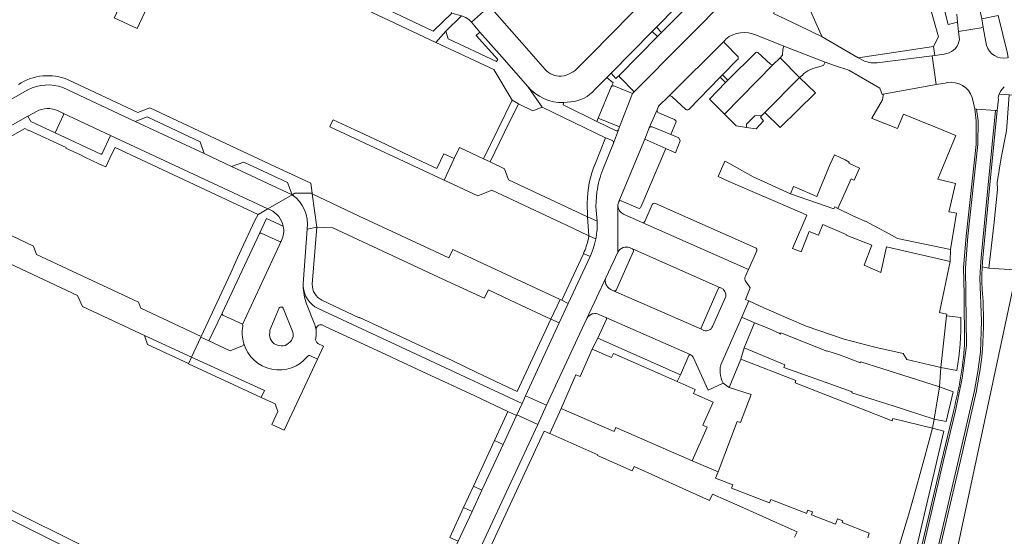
# Model space of a CAD drawing. Header units: metres. Extents: x 151213 to 156373, y 469495 to 475754.
# Tile 178 of 230: x 154174 to 154388, y 474005 to 474117. Entities that reach past the tile are written whole.
import ezdxf

# ---------------------------------------------------------------- set-up
doc = ezdxf.new("R2010")
doc.units = ezdxf.units.M
for name, color, linetype, lineweight in [('B-WE-VH-GESLOTENVERHARDING_ASFALT-GV', 252, 'Continuous', 18), ('B-WE-VH-OPENVERHARDING_BETONSTRAATSTEEN-GV', 252, 'Continuous', 18), ('B-WE-VH-OPENVERHARDING_SIERBESTRATING-GV', 252, 'Continuous', 18), ('B-WE-VH-OPENVERHARDING_STRAATBAKSTEEN-GV', 252, 'Continuous', 18), ('B-WE-VH-OPENVERHARDING_TEGEL-GV', 252, 'Continuous', 18)]:
    doc.layers.add(name, color=color, linetype=linetype, lineweight=lineweight)

msp = doc.modelspace()

# ---------------------------------------------------------------- linework, layer by layer
at = {"layer": 'B-WE-VH-GESLOTENVERHARDING_ASFALT-GV', "flags": 128}
msp.add_lwpolyline([(154377.699, 474118.637), (154377.877, 474116.901), (154378.089, 474114.879), (154383.462, 474115.726), (154383.137, 474117.589), (154382.502, 474120.564)], dxfattribs=at)
at = {"layer": 'B-WE-VH-OPENVERHARDING_BETONSTRAATSTEEN-GV', "flags": 128}
for points in [[(154202.69, 474135.269), (154196.643, 474122.397), (154194.603, 474117.924), (154194.565, 474117.841), (154199.504, 474115.519), (154209.084, 474136.047), (154209.971, 474137.933), (154210.737, 474139.839), (154207.143, 474141.38), (154207.034, 474141.142), (154206.235, 474139.401), (154205.459, 474137.69), (154205.28, 474137.771)], [(154334.946, 474131.007), (154329.289, 474141.308), (154326.675, 474138.66), (154324.416, 474136.376), (154322.243, 474134.179), (154320.058, 474131.97), (154317.884, 474129.772), (154315.699, 474127.562), (154313.521, 474125.36), (154311.337, 474123.152), (154309.631, 474121.428), (154308.032, 474119.811), (154305.852, 474117.607), (154303.661, 474115.391), (154301.44, 474113.145), (154299.204, 474110.884), (154297.011, 474108.667), (154294.735, 474106.366)], [(154299.018, 474102.263), (154301.649, 474104.871), (154302.561, 474105.803), (154311.482, 474114.901), (154312.393, 474115.796), (154316.648, 474120.091), (154317.548, 474121.006), (154325.121, 474128.602), (154327.945, 474131.501), (154328.228, 474131.782)], [(154324.799, 474126.14), (154318.692, 474119.865), (154317.784, 474118.956), (154313.517, 474114.685), (154312.627, 474113.749), (154304.44, 474105.457)], [(154304.497, 474104.868), (154307.565, 474101.733), (154328.871, 474123.299)], [(154267.476, 474119.682), (154267.851, 474118.997), (154267.947, 474118.822), (154270.002, 474118.302), (154271.014, 474117.948), (154271.702, 474117.416), (154272.199, 474116.864), (154276.145, 474120.342)], [(154288.206, 474106.585), (154283.12, 474112.439), (154276.145, 474120.342), (154272.199, 474116.864), (154274.031, 474114.759), (154278.799, 474109.328), (154284.427, 474102.91)], [(154327.267, 474112.916), (154315.138, 474100.845)], [(154330.043, 474109.537), (154327.318, 474112.289)], [(154334.029, 474110.271), (154327.901, 474104.277), (154327.395, 474103.774), (154323.947, 474100.14), (154327.193, 474096.881), (154337.781, 474107.729)], [(154337.235, 474107.732), (154334.433, 474110.3)], [(154319.421, 474097.909), (154326.277, 474104.909), (154326.771, 474105.443), (154329.988, 474108.684)], [(154292.98, 474105.421), (154292.338, 474105.243), (154291.677, 474105.163)], [(154175.795, 474102.202), (154167.255, 474097.435), (154169.702, 474093.059), (154175.785, 474096.471), (154177.621, 474097.489)], [(154182.346, 474097.63), (154183.392, 474097.144), (154183.409, 474097.136), (154193.763, 474092.294), (154227.937, 474076.338), (154233.227, 474079.379), (154220.045, 474085.545), (154214.128, 474088.312), (154199.107, 474095.337), (154183.399, 474102.684)], [(154284.427, 474102.91), (154287.599, 474098.453), (154301.359, 474091.735), (154302.835, 474091.148)], [(154302.584, 474102.856), (154299.76, 474095.996), (154304.41, 474094.129), (154307.212, 474101.375)], [(154307.212, 474101.375), (154303.143, 474103.027)], [(154303.519, 474093.357), (154299.485, 474095.326), (154292.115, 474098.923), (154292.229, 474099.4)], [(154292.229, 474099.4), (154293.816, 474099.559)], [(154315.772, 474100.725), (154318.768, 474097.913)], [(154312.538, 474097.841), (154310.832, 474093.922)], [(154316.356, 474095.73), (154312.725, 474097.289)], [(154181.72, 474092.821), (154191.626, 474088.221), (154191.762, 474088.218), (154191.896, 474088.33), (154193.763, 474092.294), (154183.409, 474097.136)], [(154183.544, 474096.744), (154181.72, 474092.821)], [(154311.457, 474094.131), (154315.544, 474092.506), (154316.654, 474095.072)], [(154303.064, 474090.626), (154304.156, 474093.458)], [(154314.477, 474089.455), (154309.87, 474091.49), (154304.225, 474077.889)], [(154159.129, 474089.684), (154158.838, 474085.98), (154155.536, 474078.974), (154149.763, 474077.706), (154141.962, 474061.138), (154142.431, 474060.887), (154144.173, 474060.08), (154144.535, 474059.912), (154150.757, 474073.109), (154153.463, 474074.1), (154170.231, 474066.178), (154170.714, 474064.932), (154186.571, 474057.499), (154187.28, 474055.89)], [(154187.28, 474055.89), (154187.637, 474055.079), (154201.126, 474048.775), (154211.351, 474044.075), (154211.377, 474044.063), (154213.375, 474048.411), (154213.44, 474048.55), (154200.302, 474054.691), (154199.795, 474056.021), (154177.683, 474066.363), (154177.023, 474068.215), (154161.125, 474075.754), (154160.843, 474078.691), (154163.422, 474084.77), (154163.73, 474089.066), (154163.678, 474089.064), (154163.571, 474089.061)], [(154309.054, 474076.674), (154314.477, 474089.455)], [(154233.227, 474079.379), (154227.937, 474076.338), (154228.466, 474076.091)], [(154236.503, 474071.871), (154238.587, 474072.321), (154237.59, 474079.546), (154237.565, 474079.73), (154233.793, 474079.73), (154233.227, 474079.379)], [(154304.73, 474078.087), (154308.445, 474076.428)], [(154304.055, 474076.932), (154303.995, 474066.867)], [(154311.512, 474077.251), (154309.86, 474073.565)], [(154333.959, 474067.859), (154312.206, 474077.476)], [(154297.445, 474074.576), (154297.752, 474070.465), (154299.231, 474069.774)], [(154299.539, 474072.978), (154299.523, 474073.603), (154297.445, 474074.576)], [(154331.768, 474061.682), (154332.405, 474063.117), (154309.321, 474073.316), (154305.258, 474075.141)], [(154235.607, 474060.012), (154235.607, 474060.03), (154236.503, 474071.871)], [(154309.321, 474073.316), (154332.405, 474063.117), (154334.215, 474067.196)], [(154226.124, 474070.924), (154218.025, 474053.623)], [(154222.434, 474051.19), (154230.923, 474069.435)], [(154230.923, 474069.435), (154222.434, 474051.19), (154222.515, 474051.037), (154222.516, 474050.786)], [(154230.362, 474069.273), (154226.503, 474071.023)], [(154299.231, 474069.774), (154297.752, 474070.465), (154297.608, 474069.775)], [(154296.577, 474066.636), (154298.001, 474065.973), (154298.217, 474066.436), (154298.653, 474067.586)], [(154306.685, 474067.848), (154307.222, 474067.618), (154326.342, 474059.174), (154326.431, 474059.14)], [(154326.342, 474059.174), (154307.222, 474067.618)], [(154307.457, 474067.114), (154303.763, 474058.778)], [(154301.458, 474061.471), (154297.294, 474052.479)], [(154326.635, 474042.945), (154330.973, 474052.761), (154332.529, 474056.28), (154331.737, 474056.634), (154332.778, 474059.144), (154331.693, 474060.74), (154331.625, 474061.033)], [(154322.707, 474049.897), (154322.186, 474050.127), (154303.101, 474058.523), (154303.096, 474058.525), (154302.502, 474058.805)], [(154322.118, 474050.477), (154325.839, 474058.907)], [(154303.101, 474058.523), (154322.186, 474050.127)], [(154327.497, 474057.227), (154324.633, 474050.745)], [(154238.427, 474050.043), (154238.183, 474051.128), (154236.346, 474055.645)], [(154218.181, 474053.207), (154222.416, 474051.225), (154222.434, 474051.19)], [(154299.569, 474053.481), (154299.874, 474053.37), (154301.434, 474052.695), (154319.754, 474044.622)], [(154301.526, 474052.327), (154299.689, 474048.169), (154317.607, 474040.263), (154319.454, 474044.44)], [(154319.754, 474044.622), (154301.434, 474052.695), (154301.477, 474052.667)], [(154222.421, 474046.501), (154219.731, 474045.465), (154215.136, 474047.594), (154213.375, 474048.411), (154211.377, 474044.063), (154227.204, 474036.789), (154226.501, 474035.298), (154229.528, 474033.889), (154230.143, 474032.264), (154228.811, 474029.424), (154231.491, 474028.171), (154238.728, 474043.643), (154237.101, 474044.413)], [(154238.422, 474048.646), (154238.438, 474048.803)], [(154222.695, 474047.104), (154222.706, 474047.061)], [(154237.101, 474044.413), (154238.728, 474043.643), (154240.054, 474046.479), (154238.807, 474047.058)], [(154320.375, 474044.053), (154323.665, 474036.931), (154326.94, 474038.449)], [(154272.943, 474000), (154286.611, 474029.456), (154282.054, 474031.538), (154281.998, 474031.417), (154279.069, 474025.082), (154274.487, 474015.173), (154272.348, 474010.547), (154269.337, 474004.036), (154267.501, 474000), (154267.11, 473999.141), (154266.65, 473998.129), (154275.252, 473992.781)]]:
    msp.add_lwpolyline(points, dxfattribs=at)
for points in [[(154344.072, 474123.486), (154343.659, 474124.199), (154339.183, 474122.074), (154339.461, 474121.443), (154338.199, 474119.49), (154337.87, 474118.817), (154343.359, 474116.162), (154348.469, 474113.734), (154347.908, 474114.822)], [(154340.135, 474111.682), (154339.889, 474111.006), (154339.828, 474109.711), (154339.283, 474109.128), (154343.541, 474104.85), (154344.127, 474105.379), (154344.472, 474105.772), (154345.357, 474106.345), (154346.384, 474106.823), (154348.744, 474107.478), (154349.073, 474108.209)], [(154343.541, 474104.85), (154339.283, 474109.128), (154337.781, 474107.729), (154327.193, 474096.881), (154329.716, 474094.349), (154331.976, 474094.018), (154331.967, 474094.726), (154333.828, 474096.557), (154335.33, 474096.606), (154335.995, 474097.27)], [(154347.016, 474101.539), (154343.541, 474104.85), (154335.995, 474097.27), (154339.334, 474094.027)], [(154199.107, 474095.337), (154214.128, 474088.312), (154213.234, 474090.899), (154201.723, 474096.304)], [(154279.413, 474085.006), (154276.258, 474086.534), (154274.849, 474087.19), (154269.603, 474089.632), (154268.475, 474087.236), (154266.278, 474082.568), (154273.613, 474079.142), (154276.599, 474080.344), (154292.829, 474072.764), (154297.591, 474070.54), (154297.752, 474070.465), (154297.445, 474074.576), (154280.266, 474082.62)], [(154220.045, 474085.545), (154233.227, 474079.379), (154232.246, 474082.04), (154222.699, 474086.473)], [(154289.457, 474052.301), (154291.46, 474056.595), (154268.143, 474067.492), (154267.297, 474065.667), (154247.809, 474074.753), (154237.59, 474079.546), (154238.587, 474072.321), (154242.061, 474072.197), (154265.987, 474061.042), (154274.981, 474056.892), (154275.874, 474058.68), (154280.582, 474056.481), (154287.459, 474053.244)], [(154291.286, 474051.503), (154293.247, 474055.76), (154291.824, 474056.425), (154291.46, 474056.595), (154289.457, 474052.301)], [(154230.402, 474054.785), (154230.497, 474054.876), (154230.592, 474054.935), (154230.769, 474054.967), (154230.982, 474054.944), (154231.09, 474054.903), (154231.253, 474054.74), (154233.338, 474049.538), (154233.438, 474049.058), (154233.456, 474048.777), (154233.41, 474048.532), (154233.238, 474048.052), (154233.075, 474047.717), (154232.821, 474047.399), (154232.441, 474047.1), (154232.051, 474046.792), (154231.707, 474046.62), (154231.281, 474046.547), (154230.818, 474046.529), (154230.257, 474046.593), (154229.668, 474046.837), (154229.341, 474047.001), (154228.943, 474047.318), (154228.662, 474047.771), (154228.462, 474048.161), (154228.344, 474048.496), (154228.317, 474048.976), (154228.344, 474049.393), (154228.408, 474049.937), (154228.562, 474050.435)], [(154211.377, 474044.063), (154211.351, 474044.075), (154201.126, 474048.775), (154201.767, 474046.857), (154201.784, 474046.807), (154210.69, 474042.66), (154210.717, 474042.647)], [(154211.377, 474044.063), (154210.717, 474042.647), (154226.501, 474035.298), (154227.204, 474036.789)], [(154288.546, 474033.627), (154283.972, 474035.685), (154283.206, 474034.029), (154282.054, 474031.538), (154286.611, 474029.456)], [(154280.123, 474032.289), (154279.035, 474029.894), (154277.209, 474025.942), (154279.069, 474025.082), (154281.998, 474031.417)], [(154272.348, 474010.547), (154274.487, 474015.173), (154272.63, 474016.032), (154270.492, 474011.405)]]:
    msp.add_lwpolyline(points, close=True, dxfattribs=at)
at = {"layer": 'B-WE-VH-OPENVERHARDING_BETONSTRAATSTEEN-GV'}
for points in [[(154327.318, 474112.289, -0.3937998), (154327.267, 474112.916)], [(154334.433, 474110.3, 0.3883927), (154334.029, 474110.271)], [(154329.988, 474108.684, 0.4607013), (154330.043, 474109.537)], [(154291.677, 474105.163, -0.2217922), (154288.206, 474106.585)], [(154294.735, 474106.366, -0.037037), (154292.98, 474105.421)], [(154337.781, 474107.729, -0.3021894), (154337.235, 474107.732)], [(154304.44, 474105.457, 0.4055662), (154304.497, 474104.868)], [(154183.399, 474102.684, 0.2067362), (154175.795, 474102.202)], [(154292.229, 474099.4, -0.225877), (154284.427, 474102.91)], [(154284.427, 474102.91, 0.225877), (154292.229, 474099.4)], [(154293.816, 474099.559, 0.1991138), (154299.018, 474102.263)], [(154303.143, 474103.027, 0.3490737), (154302.584, 474102.856)], [(154315.138, 474100.845, -0.3531979), (154315.772, 474100.725)], [(154177.621, 474097.489, -0.2364), (154182.346, 474097.63)], [(154312.725, 474097.289, -0.1980558), (154312.538, 474097.841)], [(154318.768, 474097.913, 0.2879006), (154319.421, 474097.909)], [(154183.409, 474097.136, -0.4050182), (154183.544, 474096.744)], [(154316.654, 474095.072, 0.3457866), (154316.356, 474095.73)], [(154304.156, 474093.458, -0.3530546), (154303.519, 474093.357)], [(154310.832, 474093.922, -0.4105517), (154311.457, 474094.131)], [(154302.835, 474091.148, -0.3770964), (154303.064, 474090.626)], [(154236.503, 474071.871, 0.2770585), (154233.227, 474079.379)], [(154233.227, 474079.379, -0.2770585), (154236.503, 474071.871)], [(154304.225, 474077.889, -0.4032991), (154304.73, 474078.087)], [(154228.466, 474076.091, -0.2415103), (154231.297, 474072.525)], [(154305.258, 474075.141, -0.2739416), (154304.055, 474076.932)], [(154308.445, 474076.428, 0.3941196), (154309.054, 474076.674)], [(154312.206, 474077.476, 0.4018255), (154311.512, 474077.251)], [(154231.297, 474072.525, -0.1605165), (154230.923, 474069.435)], [(154299.231, 474069.774, 0.048041), (154299.539, 474072.978)], [(154309.86, 474073.565, -0.3836019), (154309.321, 474073.316)], [(154226.503, 474071.023, 0.3672016), (154226.124, 474070.924)], [(154230.923, 474069.435, -0.4351945), (154230.362, 474069.273)], [(154297.608, 474069.775, -0.0455589), (154296.577, 474066.636)], [(154298.653, 474067.586, 0.0338718), (154299.231, 474069.774)], [(154303.995, 474066.867, -0.3980723), (154306.685, 474067.848)], [(154307.222, 474067.618, -0.3040738), (154307.457, 474067.114)], [(154334.215, 474067.196, 0.3835762), (154333.959, 474067.859)], [(154302.502, 474058.805, -0.408745), (154301.458, 474061.471)], [(154331.625, 474061.033, -0.1588045), (154331.768, 474061.682)], [(154235.61, 474059.683, -0.0091456), (154235.607, 474060.012)], [(154236.346, 474055.645, -0.080279), (154235.61, 474059.683)], [(154303.763, 474058.778, -0.4091689), (154303.101, 474058.523)], [(154325.839, 474058.907, -0.3998545), (154326.342, 474059.174)], [(154326.431, 474059.14, -0.3387146), (154327.497, 474057.227)], [(154218.025, 474053.623, 0.4088515), (154218.181, 474053.207)], [(154297.294, 474052.479, -0.1995666), (154298.44, 474053.457)], [(154298.44, 474053.457, -0.1470229), (154299.569, 474053.481)], [(154301.477, 474052.667, -0.3915241), (154301.526, 474052.327)], [(154222.516, 474050.786, 0.1224888), (154222.695, 474047.104)], [(154322.186, 474050.127, -0.4004296), (154322.118, 474050.477)], [(154324.633, 474050.745, -0.3914889), (154322.707, 474049.897)], [(154238.807, 474047.058, -0.2971784), (154238.337, 474048.142)], [(154238.337, 474048.142, 0.0218725), (154238.422, 474048.646)], [(154238.438, 474048.803, 0.054028), (154238.427, 474050.043)], [(154222.706, 474047.061, -0.3558795), (154222.421, 474046.501)], [(154236.602, 474044.271, -0.6083853), (154222.706, 474047.061)], [(154222.706, 474047.061, 0.6083853), (154236.602, 474044.271)], [(154237.101, 474044.413, 0.3410106), (154236.602, 474044.271)], [(154236.602, 474044.271, -0.3410106), (154237.101, 474044.413)], [(154319.454, 474044.44, -0.4447586), (154319.754, 474044.622)], [(154319.754, 474044.622, -0.2150828), (154320.375, 474044.053)], [(154326.94, 474038.449, -0.2462324), (154326.635, 474042.945)]]:
    msp.add_lwpolyline(points, format="xyb", dxfattribs=at)
at = {"layer": 'B-WE-VH-OPENVERHARDING_SIERBESTRATING-GV', "flags": 128}
for points in [[(154375.643, 474103.751), (154375.182, 474103.672), (154373.25, 474103.359), (154361.714, 474101.237), (154361.72, 474100.94), (154361.56, 474100), (154359.26, 474095.992), (154359.287, 474095.979), (154364.833, 474093.783), (154366.083, 474096.865), (154371.634, 474094.64), (154371.697, 474094.676), (154377.513, 474092.28), (154374.239, 474084.355), (154373.582, 474082.731), (154377.456, 474081.856), (154376.093, 474076.168), (154375.986, 474075.674), (154376.12, 474075.652)], [(154379.411, 474046.676), (154379.3, 474057.764), (154379.182, 474063.488), (154379.716, 474070.399), (154381.912, 474090.321), (154381.935, 474095.465), (154381.609, 474098.047), (154381.063, 474100.494)], [(154386.742, 474100.137), (154386.497, 474097.675), (154385.037, 474083.038), (154383.377, 474065.681), (154383.253, 474063.689), (154384.67, 474063.445)], [(154384.67, 474063.445), (154385.766, 474072.732), (154386.537, 474080.523), (154386.445, 474082.074), (154387.375, 474087.393), (154388.484, 474093.289), (154388.66, 474095.184), (154389.111, 474101.066), (154386.938, 474101.261), (154386.77, 474100.869)], [(154376.12, 474075.652), (154377.608, 474075.408), (154376.359, 474067.461), (154376.227, 474064.885), (154374.051, 474054.155), (154373.971, 474053.762), (154375.521, 474053.41), (154375.485, 474053.082), (154378.586, 474052.672)], [(154378.586, 474052.672), (154375.485, 474053.082), (154374.24, 474041.811), (154377.746, 474041.19)], [(154377.746, 474041.19), (154374.24, 474041.811), (154373.924, 474037.624), (154376.933, 474036.529), (154375.414, 474030.065), (154372.813, 474030.611), (154372.458, 474028.663), (154374.89, 474027.961), (154368.477, 474000.727), (154364.974, 474001.539), (154364.931, 474000), (154364.823, 473996.17), (154367.2, 473995.635), (154365.928, 473989.851), (154364.426, 473982.6), (154361.567, 473983.633), (154361.891, 473981.299), (154361.843, 473981.118), (154363.529, 473980.423), (154364.874, 473979.869), (154367.88, 473993.653), (154369.366, 474000), (154374.375, 474021.394), (154377.025, 474032.516)]]:
    msp.add_lwpolyline(points, dxfattribs=at)
at = {"layer": 'B-WE-VH-OPENVERHARDING_SIERBESTRATING-GV'}
for points in [[(154381.063, 474100.494, 0.3731224), (154375.643, 474103.751)], [(154386.77, 474100.869, 0.0710388), (154386.742, 474100.137)], [(154378.586, 474052.672, -0.0416242), (154377.746, 474041.19)], [(154377.746, 474041.19, 0.0416242), (154378.586, 474052.672)], [(154377.025, 474032.516, 0.0406889), (154379.411, 474046.676)]]:
    msp.add_lwpolyline(points, format="xyb", dxfattribs=at)
at = {"layer": 'B-WE-VH-OPENVERHARDING_SIERBESTRATING-GV', "flags": 128}
for points in [[(154372.813, 474030.611), (154375.414, 474030.065), (154376.933, 474036.529), (154373.924, 474037.624)], [(154372.458, 474028.663), (154370.535, 474021.694), (154368.94, 474015.914), (154367.509, 474010.73), (154367.435, 474010.462), (154365.002, 474002.527), (154364.974, 474001.539), (154368.477, 474000.727), (154374.89, 474027.961)]]:
    msp.add_lwpolyline(points, close=True, dxfattribs=at)
at = {"layer": 'B-WE-VH-OPENVERHARDING_STRAATBAKSTEEN-GV', "flags": 128}
for points in [[(154328.871, 474123.299), (154307.565, 474101.733), (154307.212, 474101.375), (154304.41, 474094.129), (154304.156, 474093.458), (154303.064, 474090.626), (154300.756, 474084.903)], [(154334.151, 474114.047), (154340.135, 474111.682), (154349.073, 474108.209), (154351.106, 474107.511), (154354.208, 474106.446), (154360.958, 474102.564), (154361.494, 474101.196), (154361.714, 474101.237), (154373.25, 474103.359), (154372.365, 474109.577), (154360.387, 474108.042), (154359.532, 474108.028), (154359.045, 474108.087), (154357.666, 474108.425), (154356.298, 474109.173), (154348.469, 474113.734), (154343.359, 474116.162), (154337.87, 474118.817)], [(154384.138, 474111.849), (154383.807, 474113.747), (154383.462, 474115.726), (154378.089, 474114.879), (154378.101, 474114.762), (154378.269, 474113.158)], [(154304.218, 474077.872), (154304.225, 474077.889), (154309.87, 474091.49), (154310.832, 474093.922), (154312.538, 474097.841), (154312.857, 474098.603), (154315.138, 474100.845), (154327.267, 474112.916), (154327.473, 474113.224)], [(154375.543, 474110.068), (154374.928, 474109.969), (154374.429, 474109.889), (154372.956, 474109.653), (154372.365, 474109.577), (154373.25, 474103.359), (154375.182, 474103.672), (154375.643, 474103.751)], [(154386.77, 474100.869), (154386.938, 474101.261), (154387.225, 474101.93), (154388.032, 474102.856)], [(154388.032, 474102.856), (154387.225, 474101.93), (154386.938, 474101.261), (154389.111, 474101.066), (154390.604, 474100.934), (154391.092, 474101.603), (154392.583, 474101.459), (154392.934, 474100.714), (154395.208, 474100.482)], [(154381.063, 474100.494), (154381.609, 474098.047), (154382.015, 474098.016), (154386.087, 474097.706), (154386.497, 474097.675), (154386.742, 474100.137)], [(154362.487, 473970.387), (154359.095, 473957.718), (154359.481, 473957.614), (154363.808, 473973.781), (154364.682, 473977.293), (154365.384, 473980.31), (154368.27, 473993.564), (154374.764, 474021.302), (154377.415, 474032.428), (154378.9, 474039.477), (154379.808, 474046.623), (154379.7, 474057.768), (154379.582, 474063.496), (154380.115, 474070.368), (154382.31, 474090.277), (154382.335, 474095.463), (154382.015, 474098.016), (154381.609, 474098.047), (154381.935, 474095.465), (154381.912, 474090.321), (154379.716, 474070.399), (154379.182, 474063.488), (154379.3, 474057.764), (154379.411, 474046.676)], [(154372.011, 473995.679), (154378.158, 474022.006), (154381.58, 474036.809), (154382.287, 474040.977), (154382.834, 474045.169), (154383.104, 474051.943), (154382.743, 474061.265), (154382.863, 474063.812), (154382.979, 474065.719), (154384.639, 474083.077), (154386.087, 474097.706), (154382.015, 474098.016), (154382.335, 474095.463), (154382.31, 474090.277), (154380.115, 474070.368), (154379.582, 474063.496), (154379.7, 474057.768), (154379.808, 474046.623), (154378.9, 474039.477), (154377.415, 474032.428), (154374.764, 474021.302), (154368.27, 473993.564)], [(154383.253, 474063.689), (154383.377, 474065.681), (154385.037, 474083.038), (154386.497, 474097.675), (154386.087, 474097.706), (154384.639, 474083.077), (154382.979, 474065.719), (154382.863, 474063.812), (154382.743, 474061.265), (154383.104, 474051.943), (154382.834, 474045.169), (154382.287, 474040.977), (154381.58, 474036.809), (154378.158, 474022.006), (154372.011, 473995.679)], [(154310.832, 474093.922), (154309.87, 474091.49), (154314.477, 474089.455), (154316.566, 474088.526)], [(154316.566, 474088.526), (154317.558, 474091.078), (154317.284, 474091.741), (154315.544, 474092.506), (154311.457, 474094.131)], [(154299.478, 474079.999), (154299.349, 474078.902), (154299.275, 474077.864), (154299.251, 474076.854), (154299.523, 474073.603), (154299.539, 474072.978)], [(154298.653, 474067.586), (154298.217, 474066.436), (154298.001, 474065.973), (154293.247, 474055.76), (154291.286, 474051.503), (154283.972, 474035.685), (154288.546, 474033.627), (154297.231, 474052.344), (154297.294, 474052.479), (154301.458, 474061.471), (154303.995, 474066.867), (154304.055, 474076.932)], [(154375.117, 473989.697), (154390.784, 474063.006)], [(154390.347, 474063.056), (154384.67, 474063.445), (154383.253, 474063.689)], [(154328.244, 474037.45), (154330.788, 474043.649), (154331.46, 474046.08), (154333.76, 474051.5), (154330.973, 474052.761), (154326.635, 474042.945)], [(154319.454, 474044.44), (154317.607, 474040.263), (154316.945, 474038.781), (154320.847, 474037.068), (154320.467, 474036.146), (154324.711, 474034.287)], [(154324.711, 474034.287), (154322.525, 474029.258), (154323.412, 474028.855), (154320.195, 474021.543), (154325.814, 474019.158), (154329.955, 474030.11), (154330.674, 474029.839), (154332.972, 474035.919), (154328.244, 474037.45), (154326.94, 474038.449), (154323.665, 474036.931), (154320.375, 474044.053)], [(154326.94, 474038.449), (154328.244, 474037.45)], [(154369.831, 473984.144), (154372.401, 473995.59), (154373.431, 474000), (154378.548, 474021.915), (154381.972, 474036.731)], [(154381.972, 474036.731), (154378.548, 474021.915), (154373.431, 474000)], [(154358.342, 474004.809), (154358.682, 474005.803), (154352.792, 474008.097), (154352.936, 474008.469), (154351.798, 474008.911), (154351.356, 474007.774), (154346.137, 474009.807), (154346.372, 474010.413), (154345.29, 474010.83), (154345.011, 474010.114), (154344.757, 474010.213), (154337.276, 474013.129), (154336.993, 474012.401), (154328.729, 474015.591), (154329.005, 474016.314), (154325.287, 474017.763), (154325.814, 474019.158), (154320.195, 474021.543), (154303.606, 474028.786), (154303.209, 474027.898), (154291.681, 474032.934), (154289.216, 474027.481), (154299.665, 474022.844), (154299.58, 474022.71), (154307.17, 474019.38), (154307.6, 474020.3), (154318.158, 474015.55), (154323.98, 474012.93), (154324.59, 474014.3), (154330.508, 474011.665), (154338.468, 474008.119), (154342.98, 474006.11), (154342.43, 474004.92)], [(154377.025, 474032.516), (154374.375, 474021.394), (154369.366, 474000)]]:
    msp.add_lwpolyline(points, dxfattribs=at)
at = {"layer": 'B-WE-VH-OPENVERHARDING_STRAATBAKSTEEN-GV'}
for points in [[(154327.473, 474113.224, -0.2903389), (154334.151, 474114.047)], [(154378.269, 474113.158, -0.3112182), (154375.543, 474110.068)], [(154388.704, 474109.12, -0.3751813), (154384.138, 474111.849)], [(154375.643, 474103.751, -0.3731224), (154381.063, 474100.494)], [(154386.742, 474100.137, -0.0710388), (154386.77, 474100.869)], [(154311.457, 474094.131, 0.4105517), (154310.832, 474093.922)], [(154300.756, 474084.903, 0.0566661), (154299.478, 474079.999)], [(154304.055, 474076.932, -0.114089), (154304.218, 474077.872)], [(154299.539, 474072.978, -0.048041), (154299.231, 474069.774)], [(154299.231, 474069.774, -0.0338718), (154298.653, 474067.586)], [(154383.25, 474058.736, -0.0438117), (154383.253, 474063.689)], [(154383.253, 474063.689, 0.0438117), (154383.25, 474058.736)], [(154383.233, 474045.136, 0.0387499), (154383.25, 474058.736)], [(154383.25, 474058.736, -0.0387499), (154383.233, 474045.136)], [(154379.411, 474046.676, -0.0406889), (154377.025, 474032.516)], [(154319.754, 474044.622, 0.4447586), (154319.454, 474044.44)], [(154320.375, 474044.053, 0.2150828), (154319.754, 474044.622)], [(154381.972, 474036.731, 0.01917), (154383.233, 474045.136)], [(154383.233, 474045.136, -0.01917), (154381.972, 474036.731)], [(154326.635, 474042.945, 0.2462324), (154326.94, 474038.449)]]:
    msp.add_lwpolyline(points, format="xyb", dxfattribs=at)
at = {"layer": 'B-WE-VH-OPENVERHARDING_STRAATBAKSTEEN-GV', "flags": 128}
for points in [[(154335.33, 474096.606), (154333.828, 474096.557), (154331.967, 474094.726), (154331.976, 474094.018), (154334.11, 474093.705), (154335.685, 474095.434), (154335.036, 474096.242)], [(154376.359, 474067.461), (154364.808, 474069.884), (154362.331, 474071.216), (154360.675, 474072.107), (154357.87, 474073.616), (154357.747, 474073.671), (154354.995, 474074.901), (154351.854, 474076.408), (154351.156, 474076.743), (154350.99, 474076.35), (154341.523, 474079.588), (154333.44, 474083.29), (154328.123, 474086.209), (154327.273, 474086.676), (154325.798, 474083.348), (154328.033, 474082.359), (154343.505, 474075.649), (154345.094, 474074.967), (154341.994, 474067.709), (154343.873, 474066.957), (154345.603, 474071.385), (154347.641, 474070.598), (154348.576, 474072.937), (154353.691, 474070.748), (154353.628, 474070.565), (154359.21, 474068.401), (154357.533, 474064.1), (154361.182, 474062.494), (154362.426, 474068.039), (154376.227, 474064.885)], [(154342.181, 474081.179), (154341.523, 474079.588), (154350.99, 474076.35), (154351.156, 474076.743), (154351.854, 474076.408), (154354.719, 474082.837), (154355.173, 474082.629), (154355.419, 474082.52), (154356.561, 474085.157), (154354.208, 474086.257), (154354.317, 474086.489), (154353.432, 474086.972), (154352.382, 474087.441), (154351.102, 474088.055), (154350.139, 474085.875), (154347.311, 474078.972), (154342.565, 474081.02)], [(154374.24, 474041.811), (154366.82, 474043.57), (154366.01, 474044.856), (154359.903, 474046.208), (154358.248, 474046.647), (154353.243, 474047.972), (154344.941, 474050.832), (154341.25, 474052.389), (154335.786, 474054.827), (154332.529, 474056.28), (154330.973, 474052.761), (154333.76, 474051.5), (154336.319, 474050.489), (154339.069, 474049.251), (154339.4, 474049.102), (154339.488, 474049.325), (154349.444, 474045.381), (154349.472, 474045.455), (154352.232, 474044.584), (154356.791, 474042.844), (154356.848, 474043.026), (154365.959, 474040.144), (154373.924, 474037.624)], [(154363.665, 474030.21), (154363.802, 474030.762), (154372.458, 474028.663), (154372.813, 474030.611), (154363.845, 474033.46), (154354.877, 474036.309), (154354.94, 474036.507), (154347.036, 474039.352), (154340.115, 474041.811), (154340.355, 474042.416), (154331.46, 474046.08), (154330.788, 474043.649), (154342.733, 474038.985), (154342.537, 474038.482)]]:
    msp.add_lwpolyline(points, close=True, dxfattribs=at)
at = {"layer": 'B-WE-VH-OPENVERHARDING_TEGEL-GV', "flags": 128}
for points in [[(154355.011, 474158.746), (154359.33, 474151.42), (154361.14, 474148.54), (154365.76, 474139), (154368.42, 474132.41), (154373.76, 474113.74), (154372.67, 474111.62), (154372.956, 474109.653), (154374.429, 474109.889), (154374.928, 474109.969), (154375.543, 474110.068)], [(154378.269, 474113.158), (154378.101, 474114.762), (154378.089, 474114.879), (154377.877, 474116.901), (154375.843, 474116.389), (154374.822, 474120.406)], [(154388.899, 474109.16), (154388.692, 474110.116), (154386.668, 474118.371), (154383.137, 474117.589), (154383.462, 474115.726), (154383.807, 474113.747)], [(154383.807, 474113.747), (154384.138, 474111.849)], [(154304.44, 474105.457), (154303.605, 474104.651), (154302.561, 474105.803), (154301.649, 474104.871), (154303.023, 474103.712), (154302.584, 474102.856)], [(154183.399, 474102.684), (154199.107, 474095.337), (154201.723, 474096.304), (154213.234, 474090.899), (154214.128, 474088.312), (154220.045, 474085.545), (154222.699, 474086.473), (154232.246, 474082.04), (154233.227, 474079.379), (154233.793, 474079.73), (154237.565, 474079.73), (154237.277, 474081.886), (154229.481, 474085.511), (154202.321, 474098.261), (154199.689, 474097.269), (154184.53, 474104.37)], [(154303.143, 474103.027), (154307.212, 474101.375), (154307.565, 474101.733), (154304.497, 474104.868)], [(154163.109, 474096.13), (154166.292, 474096.897), (154166.479, 474097.002), (154167.255, 474097.435), (154175.795, 474102.202)], [(154193.763, 474092.294), (154191.896, 474088.33), (154191.762, 474088.218), (154191.626, 474088.221), (154181.72, 474092.821), (154176.435, 474095.277), (154175.785, 474096.471), (154169.702, 474093.059), (154168.896, 474092.607), (154168.32, 474092.284)], [(154299.76, 474095.996), (154299.485, 474095.326), (154303.519, 474093.357)], [(154304.156, 474093.458), (154304.41, 474094.129), (154299.76, 474095.996)], [(154169.35, 474090.54), (154175.08, 474093.765), (154175.887, 474093.381), (154175.911, 474093.432), (154184.077, 474089.618), (154184.033, 474089.523), (154187.191, 474088.033), (154188.147, 474087.582), (154191.227, 474086.128), (154192.692, 474085.437), (154192.693, 474085.438), (154194.035, 474088.285), (154194.729, 474089.621), (154225.827, 474075.084), (154227.937, 474076.338), (154193.763, 474092.294)], [(154302.835, 474091.148), (154301.359, 474091.735), (154299.138, 474086.263)], [(154300.756, 474084.903), (154303.064, 474090.626)], [(154297.366, 474077.553), (154297.445, 474074.576), (154299.523, 474073.603), (154299.251, 474076.854), (154299.275, 474077.864), (154299.349, 474078.902), (154299.478, 474079.999)], [(154228.466, 474076.091), (154227.937, 474076.338), (154225.827, 474075.084), (154225.127, 474073.757), (154222.143, 474067.423), (154221.009, 474064.877), (154219.912, 474062.413), (154213.44, 474048.55), (154213.375, 474048.411), (154215.136, 474047.594), (154218.025, 474053.623), (154226.124, 474070.924), (154227.672, 474074.229), (154231.297, 474072.525)], [(154237.61, 474059.934), (154238.587, 474072.321), (154236.503, 474071.871), (154235.607, 474060.03), (154235.607, 474060.012)], [(154307.222, 474067.618), (154306.685, 474067.848)], [(154296.463, 474066.378), (154291.824, 474056.425), (154293.247, 474055.76), (154298.001, 474065.973), (154296.577, 474066.636)], [(154303.995, 474066.867), (154301.458, 474061.471)], [(154303.763, 474058.778), (154307.457, 474067.114)], [(154302.502, 474058.805), (154303.096, 474058.525), (154303.101, 474058.523)], [(154325.839, 474058.907), (154322.118, 474050.477)], [(154326.431, 474059.14), (154326.342, 474059.174)], [(154324.633, 474050.745), (154327.497, 474057.227)], [(154236.346, 474055.645), (154238.183, 474051.128), (154238.427, 474050.043)], [(154238.843, 474054.627), (154281.338, 474034.896), (154283.206, 474034.029), (154283.972, 474035.685), (154291.286, 474051.503), (154289.457, 474052.301), (154282.133, 474036.599), (154280.079, 474037.564), (154273.203, 474040.8), (154268.173, 474043.254), (154252.834, 474050.374), (154247.861, 474052.689), (154247.821, 474052.65), (154239.68, 474056.444)], [(154271.673, 474036.217), (154280.123, 474032.289), (154281.998, 474031.417), (154282.054, 474031.538), (154283.206, 474034.029), (154281.338, 474034.896), (154238.843, 474054.627)], [(154297.294, 474052.479), (154297.231, 474052.344), (154288.546, 474033.627), (154286.611, 474029.456), (154272.943, 474000)], [(154274.851, 473999.576), (154275.047, 474000), (154288.009, 474028.016), (154289.161, 474027.505), (154289.216, 474027.481), (154291.681, 474032.934), (154294.885, 474040.248), (154295.806, 474039.859), (154298.423, 474045.809), (154298.44, 474045.802), (154299.689, 474048.169), (154301.526, 474052.327)], [(154301.477, 474052.667), (154301.434, 474052.695), (154299.874, 474053.37), (154299.569, 474053.481)], [(154239.722, 474051.07), (154240.424, 474050.744), (154254.699, 474044.107), (154256.2, 474043.41), (154263.49, 474040.021), (154271.673, 474036.217)], [(154322.186, 474050.127), (154322.707, 474049.897)]]:
    msp.add_lwpolyline(points, dxfattribs=at)
for points in [[(154267.947, 474118.822), (154263.843, 474114.95), (154252.854, 474120.194), (154247.142, 474122.894), (154241.706, 474125.438), (154214.352, 474138.244), (154210.737, 474139.839), (154209.971, 474137.933), (154216.355, 474135.06), (154252.91, 474117.92), (154264.462, 474112.482), (154266.64, 474114.905), (154270.002, 474118.302)], [(154267.139, 474113.262), (154266.64, 474114.905), (154264.462, 474112.482), (154277.05, 474106.624), (154281.034, 474099.935), (154282.392, 474099.132), (154285.535, 474097.603), (154287.599, 474098.453), (154284.427, 474102.91), (154278.799, 474109.328), (154274.031, 474114.759), (154273.233, 474114.016), (154277.904, 474108.814), (154277.629, 474108.344)], [(154312.393, 474115.796), (154311.482, 474114.901), (154312.627, 474113.749), (154313.517, 474114.685)], [(154372.365, 474109.577), (154372.956, 474109.653), (154372.67, 474111.62), (154356.298, 474109.173), (154357.666, 474108.425), (154359.045, 474108.087), (154359.532, 474108.028), (154360.387, 474108.042)], [(154326.771, 474105.443), (154326.277, 474104.909), (154327.395, 474103.774), (154327.901, 474104.277)], [(154279.325, 474092.833), (154282.392, 474099.132), (154281.034, 474099.935), (154274.849, 474087.19), (154276.258, 474086.534)], [(154266.19, 474088.29), (154264.69, 474085.11), (154259.121, 474087.717), (154253.49, 474090.353), (154247.758, 474093.037), (154242.11, 474095.681), (154241.795, 474094.983), (154241.431, 474094.175), (154266.278, 474082.568), (154268.475, 474087.236)], [(154317.607, 474040.263), (154299.689, 474048.169), (154298.44, 474045.802), (154302.67, 474043.967), (154303.073, 474044.872), (154316.945, 474038.781)], [(154279.069, 474025.082), (154277.209, 474025.942), (154272.63, 474016.032), (154274.487, 474015.173)], [(154187.669, 474000.94), (154189.25, 474000.15), (154189.549, 474000), (154207.304, 473991.081), (154210.53, 473989.46), (154213.6, 473980.79), (154215.6, 473980.76), (154213.288, 473987.662), (154212.45, 473990.51), (154210.103, 473991.899), (154194.112, 473999.859), (154193.829, 474000), (154192.496, 474000.663), (154166.878, 474013.41), (154156.949, 474018.209), (154155.874, 474016.288), (154156, 474016.28), (154156.14, 474016.48), (154165.97, 474011.78)], [(154267.483, 474004.893), (154269.337, 474004.036), (154272.348, 474010.547), (154270.492, 474011.405)]]:
    msp.add_lwpolyline(points, close=True, dxfattribs=at)
at = {"layer": 'B-WE-VH-OPENVERHARDING_TEGEL-GV'}
for points in [[(154375.543, 474110.068, 0.3112182), (154378.269, 474113.158)], [(154384.138, 474111.849, 0.3751813), (154388.704, 474109.12)], [(154184.53, 474104.37, 0.2500732), (154173.741, 474103.36)], [(154304.497, 474104.868, -0.4055662), (154304.44, 474105.457)], [(154175.795, 474102.202, -0.2067362), (154183.399, 474102.684)], [(154302.584, 474102.856, -0.3490737), (154303.143, 474103.027)], [(154303.519, 474093.357, 0.3530546), (154304.156, 474093.458)], [(154303.064, 474090.626, 0.3770964), (154302.835, 474091.148)], [(154299.138, 474086.263, 0.0996423), (154297.366, 474077.553)], [(154299.478, 474079.999, -0.0566661), (154300.756, 474084.903)], [(154231.297, 474072.525, 0.2415103), (154228.466, 474076.091)], [(154306.685, 474067.848, 0.3980723), (154303.995, 474066.867)], [(154307.457, 474067.114, 0.3040738), (154307.222, 474067.618)], [(154296.577, 474066.636, -0.0064857), (154296.463, 474066.378)], [(154301.458, 474061.471, 0.408745), (154302.502, 474058.805)], [(154235.607, 474060.012, 0.0091456), (154235.61, 474059.683)], [(154235.61, 474059.683, 0.2735056), (154238.843, 474054.627)], [(154238.843, 474054.627, -0.2735056), (154235.61, 474059.683)], [(154235.61, 474059.683, 0.080279), (154236.346, 474055.645)], [(154239.68, 474056.444, -0.3003377), (154237.61, 474059.934)], [(154303.101, 474058.523, 0.4091689), (154303.763, 474058.778)], [(154326.342, 474059.174, 0.3998545), (154325.839, 474058.907)], [(154327.497, 474057.227, 0.3387146), (154326.431, 474059.14)], [(154298.44, 474053.457, 0.1995666), (154297.294, 474052.479)], [(154299.569, 474053.481, 0.1470229), (154298.44, 474053.457)], [(154301.526, 474052.327, 0.3915241), (154301.477, 474052.667)], [(154238.427, 474050.043, -0.5383157), (154239.722, 474051.07)], [(154322.118, 474050.477, 0.4004296), (154322.186, 474050.127)], [(154322.707, 474049.897, 0.3914889), (154324.633, 474050.745)]]:
    msp.add_lwpolyline(points, format="xyb", dxfattribs=at)

doc.saveas('drawing.dxf')
